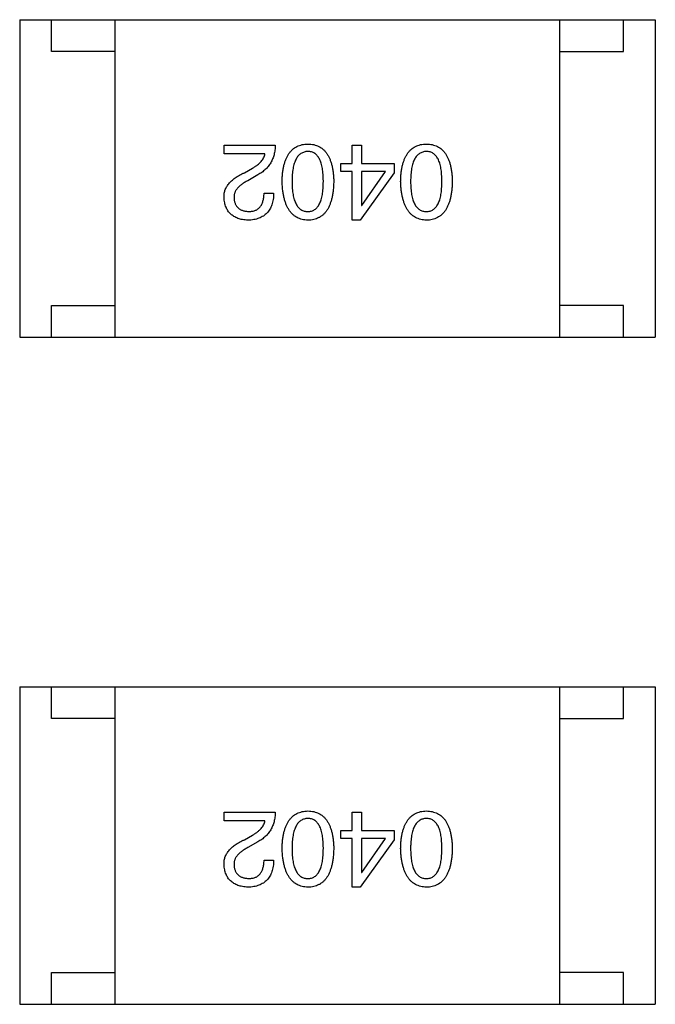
# Model space of a CAD drawing. Header units: millimetres. Extents: x 170 to 326, y 157 to 284.
# Tile 104 of 117: x 289.81 to 290.81, y 264.14 to 265.69. Entities that reach past the tile are written whole.
import ezdxf

# ---------------------------------------------------------------- set-up
doc = ezdxf.new("R2010")
doc.units = ezdxf.units.MM
doc.header["$LTSCALE"] = 30.734
doc.layers.get('0').update_dxf_attribs({"linetype": 'CONTINUOUS'})

msp = doc.modelspace()

# ---------------------------------------------------------------- linework, layer by layer
at = {"linetype": 'Continuous'}
for p, q in [((289.8075, 265.6948), (290.8075, 265.6948)), ((289.8075, 265.6948), (289.8075, 265.1948)), ((289.8575, 265.6448), (289.8575, 265.6948)), ((289.9575, 265.1948), (289.9575, 265.6948)), ((290.6575, 265.1948), (290.6575, 265.6948)), ((290.7575, 265.6448), (290.7575, 265.6948)), ((290.8075, 265.6948), (290.8075, 265.1948)), ((289.9575, 265.6448), (289.8575, 265.6448)), ((290.6575, 265.6448), (290.7575, 265.6448)), ((290.129, 265.4972), (290.2096, 265.4972)), ((290.129, 265.4834), (290.129, 265.4972)), ((290.1932, 265.4834), (290.129, 265.4834)), ((290.3306, 265.4972), (290.345, 265.4972)), ((290.3306, 265.4683), (290.3306, 265.4972)), ((290.345, 265.4972), (290.345, 265.4683)), ((290.3129, 265.4683), (290.3306, 265.4683)), ((290.3129, 265.4559), (290.3129, 265.4683)), ((290.345, 265.4683), (290.3968, 265.4683)), ((290.3968, 265.4683), (290.3968, 265.4539)), ((290.1611, 265.4539), (290.1736, 265.4611)), ((290.3306, 265.4559), (290.3129, 265.4559)), ((290.3306, 265.3791), (290.3306, 265.4559)), ((290.3968, 265.4539), (290.343, 265.3791)), ((290.383, 265.4559), (290.345, 265.4559)), ((290.345, 265.4559), (290.345, 265.4021)), ((290.3457, 265.4021), (290.383, 265.4559)), ((290.1821, 265.4506), (290.1663, 265.4414)), ((290.1919, 265.4218), (290.207, 265.4218)), ((290.345, 265.4021), (290.3457, 265.4021)), ((290.343, 265.3791), (290.3306, 265.3791)), ((289.8575, 265.2448), (289.9575, 265.2448)), ((289.8575, 265.1948), (289.8575, 265.2448)), ((290.7575, 265.2448), (290.6575, 265.2448)), ((290.7575, 265.1948), (290.7575, 265.2448)), ((289.8075, 265.1948), (290.8075, 265.1948)), ((289.8075, 264.6448), (290.8075, 264.6448)), ((289.8075, 264.6448), (289.8075, 264.1448)), ((289.8575, 264.5948), (289.8575, 264.6448)), ((289.9575, 264.1448), (289.9575, 264.6448)), ((290.6575, 264.1448), (290.6575, 264.6448)), ((290.7575, 264.5948), (290.7575, 264.6448)), ((290.8075, 264.6448), (290.8075, 264.1448)), ((289.9575, 264.5948), (289.8575, 264.5948)), ((290.6575, 264.5948), (290.7575, 264.5948)), ((290.129, 264.4472), (290.2096, 264.4472)), ((290.129, 264.4334), (290.129, 264.4472)), ((290.3306, 264.4472), (290.345, 264.4472)), ((290.3306, 264.4183), (290.3306, 264.4472)), ((290.345, 264.4472), (290.345, 264.4183)), ((290.1932, 264.4334), (290.129, 264.4334)), ((290.3129, 264.4183), (290.3306, 264.4183)), ((290.3129, 264.4059), (290.3129, 264.4183)), ((290.345, 264.4183), (290.3968, 264.4183)), ((290.3968, 264.4183), (290.3968, 264.4039)), ((290.1611, 264.4039), (290.1736, 264.4111)), ((290.1821, 264.4006), (290.1663, 264.3915)), ((290.3306, 264.4059), (290.3129, 264.4059)), ((290.3306, 264.3292), (290.3306, 264.4059)), ((290.3968, 264.4039), (290.343, 264.3292)), ((290.383, 264.4059), (290.345, 264.4059)), ((290.345, 264.4059), (290.345, 264.3521)), ((290.3457, 264.3521), (290.383, 264.4059)), ((290.1919, 264.3718), (290.207, 264.3718)), ((290.345, 264.3521), (290.3457, 264.3521)), ((290.343, 264.3292), (290.3306, 264.3292)), ((289.8575, 264.1948), (289.9575, 264.1948)), ((289.8575, 264.1448), (289.8575, 264.1948)), ((290.7575, 264.1948), (290.6575, 264.1948)), ((290.7575, 264.1448), (290.7575, 264.1948)), ((289.8075, 264.1448), (290.8075, 264.1448))]:
    msp.add_line(p, q, dxfattribs=at)
for points, knots in [([(290.2203, 265.4401), (290.2203, 265.4425), (290.2205, 265.4471), (290.2211, 265.4537), (290.222, 265.4599), (290.2232, 265.4656), (290.2247, 265.4709), (290.2265, 265.4757), (290.2286, 265.4801), (290.231, 265.4841), (290.2337, 265.4876), (290.2367, 265.4906), (290.24, 265.4932), (290.2436, 265.4953), (290.2475, 265.497), (290.2517, 265.4982), (290.2562, 265.4989), (290.2593, 265.4991), (290.2609, 265.4991)], [0, 0, 0, 0, 0.08769, 0.170218, 0.24749, 0.319818, 0.387758, 0.451391, 0.511445, 0.568185, 0.622681, 0.67526, 0.726746, 0.778428, 0.830764, 0.884397, 0.940866, 1, 1, 1, 1]), ([(290.2609, 265.4991), (290.2625, 265.4991), (290.2656, 265.4989), (290.2701, 265.4982), (290.2743, 265.497), (290.2782, 265.4953), (290.2818, 265.4932), (290.2852, 265.4906), (290.2882, 265.4876), (290.2908, 265.484), (290.2933, 265.4801), (290.2953, 265.4757), (290.2971, 265.4709), (290.2986, 265.4656), (290.2998, 265.4599), (290.3007, 265.4537), (290.3013, 265.4471), (290.3015, 265.4425), (290.3016, 265.4401)], [0, 0, 0, 0, 0.059135, 0.115606, 0.169241, 0.221578, 0.273261, 0.324749, 0.377329, 0.431642, 0.488541, 0.548597, 0.612232, 0.680174, 0.752504, 0.829777, 0.912307, 1, 1, 1, 1]), ([(290.4068, 265.4401), (290.4069, 265.4425), (290.407, 265.4471), (290.4076, 265.4537), (290.4085, 265.4599), (290.4097, 265.4656), (290.4112, 265.4709), (290.413, 265.4757), (290.4151, 265.4801), (290.4175, 265.4841), (290.4202, 265.4876), (290.4232, 265.4906), (290.4265, 265.4932), (290.4301, 265.4953), (290.434, 265.497), (290.4382, 265.4982), (290.4427, 265.4989), (290.4458, 265.4991), (290.4474, 265.4991)], [0, 0, 0, 0, 0.08769, 0.170218, 0.24749, 0.319818, 0.387758, 0.451391, 0.511445, 0.568185, 0.622681, 0.67526, 0.726746, 0.778428, 0.830764, 0.884397, 0.940866, 1, 1, 1, 1]), ([(290.4474, 265.4991), (290.449, 265.4991), (290.4521, 265.4989), (290.4566, 265.4982), (290.4608, 265.497), (290.4648, 265.4953), (290.4684, 265.4932), (290.4717, 265.4906), (290.4747, 265.4876), (290.4774, 265.484), (290.4798, 265.4801), (290.4819, 265.4757), (290.4837, 265.4709), (290.4851, 265.4656), (290.4864, 265.4599), (290.4872, 265.4537), (290.4879, 265.4471), (290.488, 265.4425), (290.4881, 265.4401)], [0, 0, 0, 0, 0.059135, 0.115606, 0.169241, 0.221578, 0.273261, 0.324749, 0.377329, 0.431642, 0.488541, 0.548597, 0.612232, 0.680174, 0.752504, 0.829777, 0.912307, 1, 1, 1, 1]), ([(290.1736, 265.4611), (290.175, 265.4619), (290.1777, 265.4635), (290.1814, 265.4661), (290.1846, 265.4687), (290.1873, 265.4715), (290.1896, 265.4743), (290.1913, 265.4773), (290.1926, 265.4803), (290.193, 265.4824), (290.1932, 265.4834)], [0, 0, 0, 0, 0.158292, 0.304606, 0.440272, 0.565336, 0.681745, 0.791834, 0.896966, 1, 1, 1, 1]), ([(290.2096, 265.4972), (290.2096, 265.4959), (290.2095, 265.4933), (290.2091, 265.4895), (290.2085, 265.4858), (290.2077, 265.4822), (290.2067, 265.4788), (290.2055, 265.4756), (290.2041, 265.4724), (290.2024, 265.4695), (290.2006, 265.4666), (290.1986, 265.4639), (290.1963, 265.4613), (290.1939, 265.4589), (290.1913, 265.4566), (290.1884, 265.4545), (290.1853, 265.4524), (290.1832, 265.4512), (290.1821, 265.4506)], [0, 0, 0, 0, 0.069512, 0.136307, 0.201431, 0.265186, 0.327322, 0.388242, 0.448098, 0.507757, 0.566952, 0.626243, 0.686026, 0.745963, 0.807549, 0.869906, 0.934172, 1, 1, 1, 1]), ([(290.2609, 265.4873), (290.2599, 265.4873), (290.2579, 265.4872), (290.2551, 265.4865), (290.2524, 265.4855), (290.25, 265.4842), (290.2477, 265.4825), (290.2457, 265.4804), (290.2438, 265.478), (290.2421, 265.4752), (290.2407, 265.472), (290.2394, 265.4685), (290.2384, 265.4647), (290.2375, 265.4604), (290.2368, 265.4559), (290.2363, 265.4509), (290.236, 265.4457), (290.236, 265.442), (290.236, 265.4401)], [0, 0, 0, 0, 0.050879, 0.099377, 0.146973, 0.193618, 0.240619, 0.289461, 0.34047, 0.395283, 0.453059, 0.515633, 0.582666, 0.655287, 0.732971, 0.815933, 0.905166, 1, 1, 1, 1]), ([(290.2852, 265.4401), (290.2852, 265.442), (290.2851, 265.4457), (290.2848, 265.4511), (290.2844, 265.4561), (290.2837, 265.4607), (290.2828, 265.4649), (290.2819, 265.4688), (290.2806, 265.4723), (290.2792, 265.4755), (290.2776, 265.4783), (290.2758, 265.4807), (290.2738, 265.4828), (290.2716, 265.4844), (290.2692, 265.4858), (290.2666, 265.4867), (290.2638, 265.4872), (290.2619, 265.4873), (290.2609, 265.4873)], [0, 0, 0, 0, 0.096457, 0.187288, 0.27178, 0.350132, 0.423455, 0.491343, 0.554037, 0.612253, 0.666313, 0.717038, 0.764921, 0.811214, 0.856775, 0.902988, 0.950234, 1, 1, 1, 1]), ([(290.4474, 265.4873), (290.4464, 265.4873), (290.4445, 265.4872), (290.4416, 265.4865), (290.4389, 265.4855), (290.4365, 265.4842), (290.4342, 265.4825), (290.4322, 265.4804), (290.4303, 265.478), (290.4287, 265.4752), (290.4272, 265.472), (290.4259, 265.4685), (290.4249, 265.4647), (290.424, 265.4604), (290.4233, 265.4559), (290.4229, 265.4509), (290.4226, 265.4457), (290.4225, 265.442), (290.4225, 265.4401)], [0, 0, 0, 0, 0.050879, 0.099377, 0.146973, 0.193618, 0.240619, 0.289461, 0.34047, 0.395283, 0.453059, 0.515633, 0.582666, 0.655287, 0.732971, 0.815933, 0.905166, 1, 1, 1, 1]), ([(290.4717, 265.4401), (290.4717, 265.442), (290.4716, 265.4457), (290.4713, 265.4511), (290.4709, 265.4561), (290.4703, 265.4607), (290.4694, 265.4649), (290.4684, 265.4688), (290.4671, 265.4723), (290.4657, 265.4755), (290.4641, 265.4783), (290.4623, 265.4807), (290.4603, 265.4828), (290.4581, 265.4844), (290.4557, 265.4858), (290.4531, 265.4867), (290.4503, 265.4872), (290.4484, 265.4873), (290.4474, 265.4873)], [0, 0, 0, 0, 0.096457, 0.187288, 0.27178, 0.350132, 0.423455, 0.491343, 0.554037, 0.612253, 0.666313, 0.717038, 0.764921, 0.811214, 0.856775, 0.902988, 0.950234, 1, 1, 1, 1]), ([(290.129, 265.4146), (290.1289, 265.4156), (290.1289, 265.4175), (290.1291, 265.4205), (290.1297, 265.4233), (290.1304, 265.4261), (290.1315, 265.4289), (290.1328, 265.4315), (290.1345, 265.4341), (290.1363, 265.4366), (290.1385, 265.439), (290.1409, 265.4414), (290.1436, 265.4436), (290.1466, 265.4459), (290.1498, 265.448), (290.1533, 265.4501), (290.1571, 265.4521), (290.1597, 265.4533), (290.1611, 265.4539)], [0, 0, 0, 0, 0.055083, 0.109453, 0.162685, 0.21614, 0.26961, 0.324284, 0.380202, 0.437433, 0.497084, 0.559152, 0.624288, 0.692446, 0.763862, 0.838743, 0.917269, 1, 1, 1, 1]), ([(290.1663, 265.4414), (290.1654, 265.441), (290.1636, 265.44), (290.161, 265.4385), (290.1586, 265.4369), (290.1564, 265.4353), (290.1544, 265.4337), (290.1526, 265.4321), (290.1509, 265.4304), (290.1495, 265.4287), (290.1482, 265.427), (290.1471, 265.4252), (290.1462, 265.4234), (290.1455, 265.4215), (290.145, 265.4197), (290.1447, 265.4178), (290.1446, 265.4158), (290.1447, 265.4145), (290.1447, 265.4139)], [0, 0, 0, 0, 0.084365, 0.165386, 0.24176, 0.314729, 0.38433, 0.449952, 0.513164, 0.5734, 0.630824, 0.68644, 0.740136, 0.792605, 0.844515, 0.896112, 0.947763, 1, 1, 1, 1]), ([(290.2609, 265.3791), (290.2593, 265.3792), (290.2563, 265.3794), (290.2518, 265.3803), (290.2477, 265.3816), (290.2438, 265.3834), (290.2403, 265.3856), (290.237, 265.3883), (290.234, 265.3915), (290.2313, 265.3951), (290.2289, 265.3991), (290.2268, 265.4036), (290.225, 265.4086), (290.2234, 265.4141), (290.2222, 265.4199), (290.2213, 265.4263), (290.2206, 265.433), (290.2204, 265.4377), (290.2203, 265.4401)], [0, 0, 0, 0, 0.057415, 0.112361, 0.16496, 0.216437, 0.267441, 0.318839, 0.371478, 0.426325, 0.483626, 0.544235, 0.608673, 0.677374, 0.750405, 0.828394, 0.911525, 1, 1, 1, 1]), ([(290.236, 265.4401), (290.236, 265.4382), (290.236, 265.4345), (290.2363, 265.4292), (290.2368, 265.4242), (290.2375, 265.4196), (290.2384, 265.4153), (290.2394, 265.4114), (290.2407, 265.4079), (290.2421, 265.4048), (290.2438, 265.402), (290.2456, 265.3995), (290.2477, 265.3975), (290.25, 265.3958), (290.2524, 265.3945), (290.2551, 265.3936), (290.2579, 265.393), (290.2599, 265.393), (290.2609, 265.3929)], [0, 0, 0, 0, 0.095719, 0.185854, 0.269738, 0.347952, 0.420315, 0.487894, 0.550245, 0.608186, 0.662454, 0.713283, 0.761375, 0.808209, 0.854301, 0.901312, 0.949396, 1, 1, 1, 1]), ([(290.2609, 265.3929), (290.2619, 265.393), (290.2638, 265.393), (290.2666, 265.3936), (290.2692, 265.3945), (290.2716, 265.3958), (290.2738, 265.3975), (290.2758, 265.3995), (290.2776, 265.402), (290.2792, 265.4048), (290.2806, 265.4079), (290.2819, 265.4114), (290.2828, 265.4153), (290.2837, 265.4196), (290.2844, 265.4242), (290.2848, 265.4292), (290.2851, 265.4345), (290.2852, 265.4382), (290.2852, 265.4401)], [0, 0, 0, 0, 0.049764, 0.097007, 0.143217, 0.188577, 0.235116, 0.282997, 0.333719, 0.387776, 0.445989, 0.508679, 0.576563, 0.649481, 0.728235, 0.812722, 0.903548, 1, 1, 1, 1]), ([(290.3016, 265.4401), (290.3015, 265.4377), (290.3013, 265.433), (290.3007, 265.4261), (290.2998, 265.4197), (290.2986, 265.4138), (290.2971, 265.4083), (290.2953, 265.4034), (290.2933, 265.3988), (290.2909, 265.3947), (290.2882, 265.3911), (290.2852, 265.388), (290.2819, 265.3853), (290.2782, 265.3831), (290.2743, 265.3814), (290.2701, 265.3801), (290.2656, 265.3794), (290.2625, 265.3792), (290.2609, 265.3791)], [0, 0, 0, 0, 0.088823, 0.172287, 0.250296, 0.323438, 0.392244, 0.456221, 0.516635, 0.573871, 0.628, 0.680335, 0.731489, 0.782557, 0.834044, 0.886738, 0.942089, 1, 1, 1, 1]), ([(290.4474, 265.3791), (290.4459, 265.3792), (290.4428, 265.3794), (290.4384, 265.3803), (290.4342, 265.3816), (290.4304, 265.3834), (290.4268, 265.3856), (290.4235, 265.3883), (290.4205, 265.3915), (290.4178, 265.3951), (290.4154, 265.3991), (290.4133, 265.4036), (290.4115, 265.4086), (290.41, 265.4141), (290.4087, 265.4199), (290.4078, 265.4263), (290.4071, 265.433), (290.4069, 265.4377), (290.4068, 265.4401)], [0, 0, 0, 0, 0.057415, 0.112361, 0.16496, 0.216437, 0.267441, 0.318839, 0.371478, 0.426325, 0.483626, 0.544235, 0.608673, 0.677374, 0.750405, 0.828394, 0.911525, 1, 1, 1, 1]), ([(290.4225, 265.4401), (290.4225, 265.4382), (290.4226, 265.4345), (290.4229, 265.4292), (290.4233, 265.4242), (290.424, 265.4196), (290.4249, 265.4153), (290.4259, 265.4114), (290.4272, 265.4079), (290.4286, 265.4048), (290.4303, 265.402), (290.4322, 265.3995), (290.4342, 265.3975), (290.4365, 265.3958), (290.4389, 265.3945), (290.4416, 265.3936), (290.4445, 265.393), (290.4464, 265.393), (290.4474, 265.3929)], [0, 0, 0, 0, 0.095719, 0.185854, 0.269738, 0.347952, 0.420315, 0.487894, 0.550245, 0.608186, 0.662454, 0.713283, 0.761375, 0.808209, 0.854301, 0.901312, 0.949396, 1, 1, 1, 1]), ([(290.4474, 265.3929), (290.4484, 265.393), (290.4503, 265.393), (290.4531, 265.3936), (290.4557, 265.3945), (290.4581, 265.3958), (290.4603, 265.3975), (290.4623, 265.3995), (290.4641, 265.402), (290.4657, 265.4048), (290.4671, 265.4079), (290.4684, 265.4114), (290.4694, 265.4153), (290.4703, 265.4196), (290.4709, 265.4242), (290.4713, 265.4292), (290.4716, 265.4345), (290.4717, 265.4382), (290.4717, 265.4401)], [0, 0, 0, 0, 0.049764, 0.097007, 0.143217, 0.188577, 0.235116, 0.282997, 0.333719, 0.387776, 0.445989, 0.508679, 0.576563, 0.649481, 0.728235, 0.812722, 0.903548, 1, 1, 1, 1]), ([(290.4881, 265.4401), (290.488, 265.4377), (290.4879, 265.433), (290.4872, 265.4261), (290.4864, 265.4197), (290.4851, 265.4138), (290.4837, 265.4083), (290.4819, 265.4034), (290.4798, 265.3988), (290.4774, 265.3947), (290.4747, 265.3911), (290.4717, 265.388), (290.4684, 265.3853), (290.4648, 265.3831), (290.4608, 265.3814), (290.4566, 265.3801), (290.4521, 265.3794), (290.449, 265.3792), (290.4474, 265.3791)], [0, 0, 0, 0, 0.088823, 0.172287, 0.250296, 0.323438, 0.392244, 0.456221, 0.516635, 0.573871, 0.628, 0.680335, 0.731489, 0.782557, 0.834044, 0.886738, 0.942089, 1, 1, 1, 1]), ([(290.207, 265.4218), (290.2069, 265.4201), (290.2068, 265.4169), (290.2063, 265.4121), (290.2054, 265.4077), (290.2043, 265.4037), (290.2028, 265.3999), (290.2011, 265.3964), (290.199, 265.3933), (290.1966, 265.3904), (290.1939, 265.3879), (290.1908, 265.3857), (290.1875, 265.3838), (290.1839, 265.3822), (290.1799, 265.381), (290.1757, 265.38), (290.1711, 265.3794), (290.168, 265.3792), (290.1663, 265.3791)], [0, 0, 0, 0, 0.074935, 0.145873, 0.212498, 0.27598, 0.33603, 0.394042, 0.450372, 0.505546, 0.560812, 0.616481, 0.673265, 0.732328, 0.7938, 0.858943, 0.92718, 1, 1, 1, 1]), ([(290.1683, 265.3929), (290.1692, 265.3929), (290.171, 265.393), (290.1737, 265.3933), (290.1761, 265.3939), (290.1784, 265.3947), (290.1805, 265.3957), (290.1824, 265.3969), (290.1842, 265.3984), (290.1857, 265.4001), (290.1871, 265.402), (290.1884, 265.4042), (290.1894, 265.4066), (290.1902, 265.4092), (290.191, 265.412), (290.1914, 265.4151), (290.1918, 265.4183), (290.1919, 265.4206), (290.1919, 265.4218)], [0, 0, 0, 0, 0.065945, 0.127767, 0.186553, 0.242898, 0.297728, 0.351599, 0.404854, 0.459191, 0.515338, 0.573322, 0.634405, 0.698538, 0.767039, 0.84022, 0.917406, 1, 1, 1, 1]), ([(290.1663, 265.3791), (290.1649, 265.3793), (290.1621, 265.3795), (290.1581, 265.3801), (290.1543, 265.3809), (290.1508, 265.382), (290.1475, 265.3834), (290.1445, 265.385), (290.1417, 265.3868), (290.1393, 265.3889), (290.137, 265.3913), (290.1351, 265.3939), (290.1334, 265.3967), (290.132, 265.3998), (290.1308, 265.4032), (290.1299, 265.4067), (290.1293, 265.4106), (290.1291, 265.4132), (290.129, 265.4146)], [0, 0, 0, 0, 0.074847, 0.14558, 0.212628, 0.276599, 0.337792, 0.396608, 0.453638, 0.509854, 0.565589, 0.621545, 0.678777, 0.737222, 0.798388, 0.862259, 0.929312, 1, 1, 1, 1]), ([(290.1447, 265.4139), (290.1448, 265.4131), (290.1449, 265.4115), (290.1453, 265.4092), (290.1459, 265.407), (290.1466, 265.405), (290.1475, 265.4031), (290.1486, 265.4014), (290.1499, 265.3999), (290.1512, 265.3984), (290.1528, 265.3972), (290.1545, 265.3961), (290.1564, 265.3952), (290.1585, 265.3944), (290.1607, 265.3938), (290.1631, 265.3933), (290.1657, 265.3931), (290.1674, 265.393), (290.1683, 265.3929)], [0, 0, 0, 0, 0.069456, 0.136175, 0.198596, 0.258993, 0.316838, 0.37342, 0.428889, 0.48454, 0.540119, 0.597644, 0.65702, 0.718534, 0.783117, 0.851564, 0.923888, 1, 1, 1, 1]), ([(290.2096, 264.4472), (290.2096, 264.4459), (290.2095, 264.4433), (290.2091, 264.4395), (290.2085, 264.4358), (290.2077, 264.4323), (290.2067, 264.4288), (290.2055, 264.4256), (290.2041, 264.4225), (290.2024, 264.4195), (290.2006, 264.4166), (290.1986, 264.4139), (290.1963, 264.4113), (290.1939, 264.4089), (290.1913, 264.4066), (290.1884, 264.4045), (290.1853, 264.4024), (290.1832, 264.4012), (290.1821, 264.4006)], [0, 0, 0, 0, 0.069512, 0.136307, 0.201431, 0.265186, 0.327322, 0.388242, 0.448098, 0.507757, 0.566952, 0.626243, 0.686026, 0.745963, 0.807549, 0.869906, 0.934172, 1, 1, 1, 1]), ([(290.2203, 264.3901), (290.2203, 264.3925), (290.2205, 264.3971), (290.2211, 264.4037), (290.222, 264.4099), (290.2232, 264.4156), (290.2247, 264.4209), (290.2265, 264.4257), (290.2286, 264.4301), (290.231, 264.4341), (290.2337, 264.4376), (290.2367, 264.4406), (290.24, 264.4432), (290.2436, 264.4453), (290.2475, 264.447), (290.2517, 264.4482), (290.2562, 264.4489), (290.2593, 264.4491), (290.2609, 264.4492)], [0, 0, 0, 0, 0.08769, 0.170218, 0.24749, 0.319818, 0.387758, 0.451391, 0.511445, 0.568185, 0.622681, 0.67526, 0.726746, 0.778428, 0.830764, 0.884397, 0.940866, 1, 1, 1, 1]), ([(290.2609, 264.4492), (290.2625, 264.4491), (290.2656, 264.4489), (290.2701, 264.4482), (290.2743, 264.447), (290.2782, 264.4453), (290.2818, 264.4432), (290.2852, 264.4406), (290.2882, 264.4376), (290.2908, 264.4341), (290.2933, 264.4301), (290.2953, 264.4257), (290.2971, 264.4209), (290.2986, 264.4156), (290.2998, 264.4099), (290.3007, 264.4037), (290.3013, 264.3971), (290.3015, 264.3925), (290.3016, 264.3901)], [0, 0, 0, 0, 0.059135, 0.115606, 0.169241, 0.221578, 0.273261, 0.324749, 0.377329, 0.431642, 0.488541, 0.548597, 0.612232, 0.680174, 0.752504, 0.829777, 0.912307, 1, 1, 1, 1]), ([(290.4068, 264.3901), (290.4069, 264.3925), (290.407, 264.3971), (290.4076, 264.4037), (290.4085, 264.4099), (290.4097, 264.4156), (290.4112, 264.4209), (290.413, 264.4257), (290.4151, 264.4301), (290.4175, 264.4341), (290.4202, 264.4376), (290.4232, 264.4406), (290.4265, 264.4432), (290.4301, 264.4453), (290.434, 264.447), (290.4382, 264.4482), (290.4427, 264.4489), (290.4458, 264.4491), (290.4474, 264.4492)], [0, 0, 0, 0, 0.08769, 0.170218, 0.24749, 0.319818, 0.387758, 0.451391, 0.511445, 0.568185, 0.622681, 0.67526, 0.726746, 0.778428, 0.830764, 0.884397, 0.940866, 1, 1, 1, 1]), ([(290.4474, 264.4492), (290.449, 264.4491), (290.4521, 264.4489), (290.4566, 264.4482), (290.4608, 264.447), (290.4648, 264.4453), (290.4684, 264.4432), (290.4717, 264.4406), (290.4747, 264.4376), (290.4774, 264.4341), (290.4798, 264.4301), (290.4819, 264.4257), (290.4837, 264.4209), (290.4851, 264.4156), (290.4864, 264.4099), (290.4872, 264.4037), (290.4879, 264.3971), (290.488, 264.3925), (290.4881, 264.3901)], [0, 0, 0, 0, 0.059135, 0.115606, 0.169241, 0.221578, 0.273261, 0.324749, 0.377329, 0.431642, 0.488541, 0.548597, 0.612232, 0.680174, 0.752504, 0.829777, 0.912307, 1, 1, 1, 1]), ([(290.1736, 264.4111), (290.175, 264.4119), (290.1777, 264.4135), (290.1814, 264.4161), (290.1846, 264.4188), (290.1873, 264.4215), (290.1896, 264.4243), (290.1913, 264.4273), (290.1926, 264.4303), (290.193, 264.4324), (290.1932, 264.4334)], [0, 0, 0, 0, 0.158292, 0.304606, 0.440272, 0.565336, 0.681745, 0.791834, 0.896966, 1, 1, 1, 1]), ([(290.2609, 264.4374), (290.2599, 264.4373), (290.2579, 264.4372), (290.2551, 264.4366), (290.2524, 264.4356), (290.25, 264.4342), (290.2477, 264.4325), (290.2457, 264.4304), (290.2438, 264.428), (290.2421, 264.4252), (290.2407, 264.422), (290.2394, 264.4185), (290.2384, 264.4147), (290.2375, 264.4105), (290.2368, 264.4059), (290.2363, 264.401), (290.236, 264.3957), (290.236, 264.392), (290.236, 264.3901)], [0, 0, 0, 0, 0.050879, 0.099377, 0.146973, 0.193618, 0.240619, 0.289461, 0.34047, 0.395283, 0.453059, 0.515633, 0.582666, 0.655287, 0.732971, 0.815933, 0.905166, 1, 1, 1, 1]), ([(290.2852, 264.3901), (290.2852, 264.392), (290.2851, 264.3957), (290.2848, 264.4011), (290.2844, 264.4061), (290.2837, 264.4107), (290.2828, 264.4149), (290.2819, 264.4188), (290.2806, 264.4224), (290.2792, 264.4255), (290.2776, 264.4283), (290.2758, 264.4307), (290.2738, 264.4328), (290.2716, 264.4344), (290.2692, 264.4358), (290.2666, 264.4367), (290.2638, 264.4372), (290.2619, 264.4373), (290.2609, 264.4374)], [0, 0, 0, 0, 0.096457, 0.187288, 0.27178, 0.350132, 0.423455, 0.491343, 0.554037, 0.612253, 0.666313, 0.717038, 0.764921, 0.811214, 0.856775, 0.902988, 0.950234, 1, 1, 1, 1]), ([(290.4474, 264.4374), (290.4464, 264.4373), (290.4445, 264.4372), (290.4416, 264.4366), (290.4389, 264.4356), (290.4365, 264.4342), (290.4342, 264.4325), (290.4322, 264.4304), (290.4303, 264.428), (290.4287, 264.4252), (290.4272, 264.422), (290.4259, 264.4185), (290.4249, 264.4147), (290.424, 264.4105), (290.4233, 264.4059), (290.4229, 264.401), (290.4226, 264.3957), (290.4225, 264.392), (290.4225, 264.3901)], [0, 0, 0, 0, 0.050879, 0.099377, 0.146973, 0.193618, 0.240619, 0.289461, 0.34047, 0.395283, 0.453059, 0.515633, 0.582666, 0.655287, 0.732971, 0.815933, 0.905166, 1, 1, 1, 1]), ([(290.4717, 264.3901), (290.4717, 264.392), (290.4716, 264.3957), (290.4713, 264.4011), (290.4709, 264.4061), (290.4703, 264.4107), (290.4694, 264.4149), (290.4684, 264.4188), (290.4671, 264.4224), (290.4657, 264.4255), (290.4641, 264.4283), (290.4623, 264.4307), (290.4603, 264.4328), (290.4581, 264.4344), (290.4557, 264.4358), (290.4531, 264.4367), (290.4503, 264.4372), (290.4484, 264.4373), (290.4474, 264.4374)], [0, 0, 0, 0, 0.096457, 0.187288, 0.27178, 0.350132, 0.423455, 0.491343, 0.554037, 0.612253, 0.666313, 0.717038, 0.764921, 0.811214, 0.856775, 0.902988, 0.950234, 1, 1, 1, 1]), ([(290.129, 264.3646), (290.1289, 264.3656), (290.1289, 264.3675), (290.1291, 264.3705), (290.1297, 264.3734), (290.1304, 264.3761), (290.1315, 264.3789), (290.1328, 264.3815), (290.1345, 264.3841), (290.1363, 264.3866), (290.1385, 264.389), (290.1409, 264.3914), (290.1436, 264.3937), (290.1466, 264.3959), (290.1498, 264.398), (290.1533, 264.4001), (290.1571, 264.4021), (290.1597, 264.4033), (290.1611, 264.4039)], [0, 0, 0, 0, 0.055083, 0.109453, 0.162685, 0.21614, 0.26961, 0.324284, 0.380202, 0.437433, 0.497084, 0.559152, 0.624288, 0.692446, 0.763862, 0.838743, 0.917269, 1, 1, 1, 1]), ([(290.1663, 264.3915), (290.1654, 264.391), (290.1636, 264.39), (290.161, 264.3885), (290.1586, 264.3869), (290.1564, 264.3854), (290.1544, 264.3837), (290.1526, 264.3821), (290.1509, 264.3804), (290.1495, 264.3787), (290.1482, 264.377), (290.1471, 264.3752), (290.1462, 264.3734), (290.1455, 264.3716), (290.145, 264.3697), (290.1447, 264.3678), (290.1446, 264.3658), (290.1447, 264.3646), (290.1447, 264.3639)], [0, 0, 0, 0, 0.084365, 0.165386, 0.24176, 0.314729, 0.38433, 0.449952, 0.513164, 0.5734, 0.630824, 0.68644, 0.740136, 0.792605, 0.844515, 0.896112, 0.947763, 1, 1, 1, 1]), ([(290.2609, 264.3292), (290.2593, 264.3293), (290.2563, 264.3294), (290.2518, 264.3303), (290.2477, 264.3316), (290.2438, 264.3334), (290.2403, 264.3356), (290.237, 264.3383), (290.234, 264.3415), (290.2313, 264.3451), (290.2289, 264.3491), (290.2268, 264.3537), (290.225, 264.3586), (290.2234, 264.3641), (290.2222, 264.3699), (290.2213, 264.3763), (290.2206, 264.383), (290.2204, 264.3877), (290.2203, 264.3901)], [0, 0, 0, 0, 0.057415, 0.112361, 0.16496, 0.216437, 0.267441, 0.318839, 0.371478, 0.426325, 0.483626, 0.544235, 0.608673, 0.677374, 0.750405, 0.828394, 0.911525, 1, 1, 1, 1]), ([(290.236, 264.3901), (290.236, 264.3882), (290.236, 264.3845), (290.2363, 264.3792), (290.2368, 264.3742), (290.2375, 264.3696), (290.2384, 264.3653), (290.2394, 264.3614), (290.2407, 264.3579), (290.2421, 264.3548), (290.2438, 264.352), (290.2456, 264.3496), (290.2477, 264.3475), (290.25, 264.3458), (290.2524, 264.3445), (290.2551, 264.3436), (290.2579, 264.343), (290.2599, 264.343), (290.2609, 264.3429)], [0, 0, 0, 0, 0.095719, 0.185854, 0.269738, 0.347952, 0.420315, 0.487894, 0.550245, 0.608186, 0.662454, 0.713283, 0.761375, 0.808209, 0.854301, 0.901312, 0.949396, 1, 1, 1, 1]), ([(290.2609, 264.3429), (290.2619, 264.343), (290.2638, 264.343), (290.2666, 264.3436), (290.2692, 264.3445), (290.2716, 264.3458), (290.2738, 264.3475), (290.2758, 264.3496), (290.2776, 264.352), (290.2792, 264.3548), (290.2806, 264.3579), (290.2819, 264.3614), (290.2828, 264.3653), (290.2837, 264.3696), (290.2844, 264.3742), (290.2848, 264.3792), (290.2851, 264.3845), (290.2852, 264.3882), (290.2852, 264.3901)], [0, 0, 0, 0, 0.049764, 0.097007, 0.143217, 0.188577, 0.235116, 0.282997, 0.333719, 0.387776, 0.445989, 0.508679, 0.576563, 0.649481, 0.728235, 0.812722, 0.903548, 1, 1, 1, 1]), ([(290.3016, 264.3901), (290.3015, 264.3877), (290.3013, 264.383), (290.3007, 264.3761), (290.2998, 264.3697), (290.2986, 264.3638), (290.2971, 264.3584), (290.2953, 264.3534), (290.2933, 264.3488), (290.2909, 264.3448), (290.2882, 264.3411), (290.2852, 264.338), (290.2819, 264.3353), (290.2782, 264.3331), (290.2743, 264.3314), (290.2701, 264.3301), (290.2656, 264.3294), (290.2625, 264.3292), (290.2609, 264.3292)], [0, 0, 0, 0, 0.088823, 0.172287, 0.250296, 0.323438, 0.392244, 0.456221, 0.516635, 0.573871, 0.628, 0.680335, 0.731489, 0.782557, 0.834044, 0.886738, 0.942089, 1, 1, 1, 1]), ([(290.4474, 264.3292), (290.4459, 264.3293), (290.4428, 264.3294), (290.4384, 264.3303), (290.4342, 264.3316), (290.4304, 264.3334), (290.4268, 264.3356), (290.4235, 264.3383), (290.4205, 264.3415), (290.4178, 264.3451), (290.4154, 264.3491), (290.4133, 264.3537), (290.4115, 264.3586), (290.41, 264.3641), (290.4087, 264.3699), (290.4078, 264.3763), (290.4071, 264.383), (290.4069, 264.3877), (290.4068, 264.3901)], [0, 0, 0, 0, 0.057415, 0.112361, 0.16496, 0.216437, 0.267441, 0.318839, 0.371478, 0.426325, 0.483626, 0.544235, 0.608673, 0.677374, 0.750405, 0.828394, 0.911525, 1, 1, 1, 1]), ([(290.4225, 264.3901), (290.4225, 264.3882), (290.4226, 264.3845), (290.4229, 264.3792), (290.4233, 264.3742), (290.424, 264.3696), (290.4249, 264.3653), (290.4259, 264.3614), (290.4272, 264.3579), (290.4286, 264.3548), (290.4303, 264.352), (290.4322, 264.3496), (290.4342, 264.3475), (290.4365, 264.3458), (290.4389, 264.3445), (290.4416, 264.3436), (290.4445, 264.343), (290.4464, 264.343), (290.4474, 264.3429)], [0, 0, 0, 0, 0.095719, 0.185854, 0.269738, 0.347952, 0.420315, 0.487894, 0.550245, 0.608186, 0.662454, 0.713283, 0.761375, 0.808209, 0.854301, 0.901312, 0.949396, 1, 1, 1, 1]), ([(290.4474, 264.3429), (290.4484, 264.343), (290.4503, 264.343), (290.4531, 264.3436), (290.4557, 264.3445), (290.4581, 264.3458), (290.4603, 264.3475), (290.4623, 264.3496), (290.4641, 264.352), (290.4657, 264.3548), (290.4671, 264.3579), (290.4684, 264.3614), (290.4694, 264.3653), (290.4703, 264.3696), (290.4709, 264.3742), (290.4713, 264.3792), (290.4716, 264.3845), (290.4717, 264.3882), (290.4717, 264.3901)], [0, 0, 0, 0, 0.049764, 0.097007, 0.143217, 0.188577, 0.235116, 0.282997, 0.333719, 0.387776, 0.445989, 0.508679, 0.576563, 0.649481, 0.728235, 0.812722, 0.903548, 1, 1, 1, 1]), ([(290.4881, 264.3901), (290.488, 264.3877), (290.4879, 264.383), (290.4872, 264.3761), (290.4864, 264.3697), (290.4851, 264.3638), (290.4837, 264.3584), (290.4819, 264.3534), (290.4798, 264.3488), (290.4774, 264.3448), (290.4747, 264.3411), (290.4717, 264.338), (290.4684, 264.3353), (290.4648, 264.3331), (290.4608, 264.3314), (290.4566, 264.3301), (290.4521, 264.3294), (290.449, 264.3292), (290.4474, 264.3292)], [0, 0, 0, 0, 0.088823, 0.172287, 0.250296, 0.323438, 0.392244, 0.456221, 0.516635, 0.573871, 0.628, 0.680335, 0.731489, 0.782557, 0.834044, 0.886738, 0.942089, 1, 1, 1, 1]), ([(290.207, 264.3718), (290.2069, 264.3701), (290.2068, 264.3669), (290.2063, 264.3622), (290.2054, 264.3578), (290.2043, 264.3537), (290.2028, 264.3499), (290.2011, 264.3464), (290.199, 264.3433), (290.1966, 264.3404), (290.1939, 264.3379), (290.1908, 264.3357), (290.1875, 264.3338), (290.1839, 264.3322), (290.1799, 264.331), (290.1757, 264.33), (290.1711, 264.3294), (290.168, 264.3292), (290.1663, 264.3292)], [0, 0, 0, 0, 0.074935, 0.145873, 0.212498, 0.27598, 0.33603, 0.394042, 0.450372, 0.505546, 0.560812, 0.616481, 0.673265, 0.732328, 0.7938, 0.858943, 0.92718, 1, 1, 1, 1]), ([(290.1683, 264.3429), (290.1692, 264.343), (290.171, 264.343), (290.1737, 264.3433), (290.1761, 264.3439), (290.1784, 264.3447), (290.1805, 264.3457), (290.1824, 264.3469), (290.1842, 264.3484), (290.1857, 264.3501), (290.1871, 264.3521), (290.1884, 264.3542), (290.1894, 264.3566), (290.1902, 264.3592), (290.191, 264.362), (290.1914, 264.3651), (290.1918, 264.3684), (290.1919, 264.3706), (290.1919, 264.3718)], [0, 0, 0, 0, 0.065945, 0.127767, 0.186553, 0.242898, 0.297728, 0.351599, 0.404854, 0.459191, 0.515338, 0.573322, 0.634405, 0.698538, 0.767039, 0.84022, 0.917406, 1, 1, 1, 1]), ([(290.1663, 264.3292), (290.1649, 264.3293), (290.1621, 264.3295), (290.1581, 264.3301), (290.1543, 264.331), (290.1508, 264.332), (290.1475, 264.3334), (290.1445, 264.335), (290.1417, 264.3369), (290.1393, 264.3389), (290.137, 264.3413), (290.1351, 264.3439), (290.1334, 264.3467), (290.132, 264.3498), (290.1308, 264.3532), (290.1299, 264.3568), (290.1293, 264.3606), (290.1291, 264.3632), (290.129, 264.3646)], [0, 0, 0, 0, 0.074847, 0.14558, 0.212628, 0.276599, 0.337792, 0.396608, 0.453638, 0.509854, 0.565589, 0.621545, 0.678777, 0.737222, 0.798388, 0.862259, 0.929312, 1, 1, 1, 1]), ([(290.1447, 264.3639), (290.1448, 264.3631), (290.1449, 264.3615), (290.1453, 264.3592), (290.1459, 264.357), (290.1466, 264.355), (290.1475, 264.3531), (290.1486, 264.3514), (290.1499, 264.3499), (290.1512, 264.3485), (290.1528, 264.3472), (290.1545, 264.3461), (290.1564, 264.3452), (290.1585, 264.3444), (290.1607, 264.3439), (290.1631, 264.3433), (290.1657, 264.3431), (290.1674, 264.343), (290.1683, 264.3429)], [0, 0, 0, 0, 0.069456, 0.136175, 0.198596, 0.258993, 0.316838, 0.37342, 0.428889, 0.48454, 0.540119, 0.597644, 0.65702, 0.718534, 0.783117, 0.851564, 0.923888, 1, 1, 1, 1])]:
    msp.add_open_spline(points, degree=3, knots=knots, dxfattribs=at)

doc.saveas('drawing.dxf')
